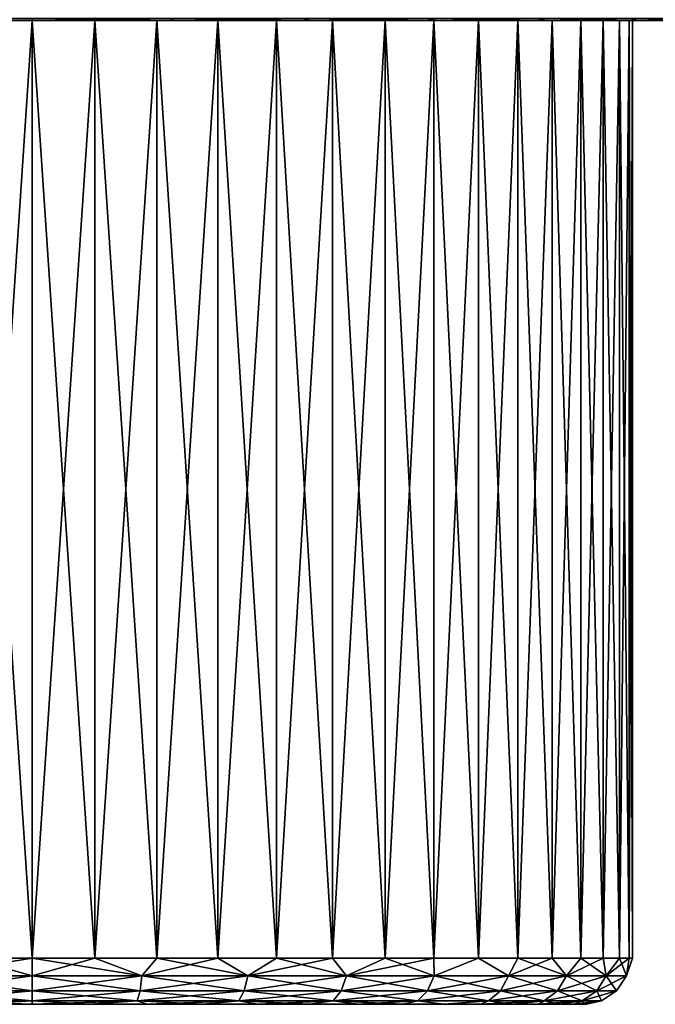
# Model space of a CAD drawing. Header units: metres. Extents: x -109 to 109, y -432 to 89.
# Tile 254 of 256: x 76 to 90, y 51 to 72. Entities that reach past the tile are written whole.
import ezdxf

# ---------------------------------------------------------------- set-up
doc = ezdxf.new("R2010")
doc.units = ezdxf.units.M
doc.layers.add('solid_506360_24502164_01', color=7, linetype='CONTINUOUS')

msp = doc.modelspace()

# ---------------------------------------------------------------- linework, layer by layer
at = {"layer": 'solid_506360_24502164_01'}
for points in [[(76.5, 71.942535, 35.766193), (76.5, 71.900002, 36.252407), (73.43367, 71.900002, 36.553829)], [(73.517044, 71.942535, 36.042603), (76.5, 71.942535, 35.766193), (73.43367, 71.900002, 36.553829)], [(73.43367, 71.900002, 36.553829), (76.5, 71.900002, 36.252407), (73.797203, 71.900002, 39.284073)], [(73.517044, 71.942535, 67.957397), (73.433769, 71.900002, 67.44619), (76.5, 71.900002, 67.747589)], [(73.433769, 71.900002, 67.44619), (75.141113, 71.900002, 64.92878), (76.5, 71.900002, 65)], [(76.5, 71.900002, 67.747589), (73.433769, 71.900002, 67.44619), (76.5, 71.900002, 65)], [(76.5, 71.942535, 68.23381), (73.517044, 71.942535, 67.957397), (76.5, 71.900002, 67.747589)], [(76.5, 71.900002, 36.252407), (75.141113, 71.900002, 39.071224), (73.797203, 71.900002, 39.284073)], [(75.141113, 71.900002, 39.071224), (76.5, 71.900002, 39), (75.141129, 51.599998, 39.071217)], [(76.5, 71.900002, 36.252407), (76.5, 71.900002, 39), (75.141113, 71.900002, 39.071224)], [(75.141113, 71.900002, 64.92878), (76.5, 51.599998, 65), (76.5, 71.900002, 65)], [(75.141113, 71.900002, 64.92878), (75.141129, 51.599998, 64.928787), (76.5, 51.599998, 65)], [(75.141129, 51.599998, 39.071217), (76.5, 71.900002, 39), (76.5, 51.599998, 39)], [(79.482956, 71.942535, 36.042603), (79.566231, 71.900002, 36.55381), (76.5, 71.900002, 36.252407)], [(79.482956, 71.942535, 36.042603), (76.5, 71.900002, 36.252407), (76.5, 71.942535, 35.766193)], [(76.5, 71.942535, 68.23381), (76.5, 71.900002, 67.747589), (79.56633, 71.900002, 67.446175)], [(79.482956, 71.942535, 67.957397), (76.5, 71.942535, 68.23381), (79.56633, 71.900002, 67.446175)], [(77.858887, 71.900002, 39.071224), (76.5, 51.599998, 39), (76.5, 71.900002, 39)], [(79.566231, 71.900002, 36.55381), (77.858887, 71.900002, 39.071224), (76.5, 71.900002, 39)], [(79.566231, 71.900002, 36.55381), (76.5, 71.900002, 39), (76.5, 71.900002, 36.252407)], [(77.858887, 71.900002, 39.071224), (77.858871, 51.599998, 39.071217), (76.5, 51.599998, 39)], [(76.5, 71.900002, 65), (76.5, 51.599998, 65), (77.858871, 51.599998, 64.928787)], [(77.858887, 71.900002, 64.92878), (76.5, 71.900002, 65), (77.858871, 51.599998, 64.928787)], [(76.5, 71.900002, 67.747589), (76.5, 71.900002, 65), (77.858887, 71.900002, 64.92878)], [(76.5, 71.900002, 67.747589), (77.858887, 71.900002, 64.92878), (79.202797, 71.900002, 64.715927)], [(79.56633, 71.900002, 67.446175), (76.5, 71.900002, 67.747589), (79.202797, 71.900002, 64.715927)], [(79.202797, 71.900002, 39.284073), (79.202858, 51.599998, 39.284084), (77.858871, 51.599998, 39.071217)], [(77.858887, 71.900002, 39.071224), (79.202797, 71.900002, 39.284073), (77.858871, 51.599998, 39.071217)], [(77.858887, 71.900002, 64.92878), (77.858871, 51.599998, 64.928787), (79.202858, 51.599998, 64.715919)], [(79.202797, 71.900002, 64.715927), (77.858887, 71.900002, 64.92878), (79.202858, 51.599998, 64.715919)], [(79.566231, 71.900002, 36.55381), (79.202797, 71.900002, 39.284073), (77.858887, 71.900002, 39.071224)], [(79.202797, 71.900002, 39.284073), (80.517273, 71.900002, 39.636288), (79.202858, 51.599998, 39.284084)], [(79.202797, 71.900002, 64.715927), (79.202858, 51.599998, 64.715919), (80.517227, 51.599998, 64.363731)], [(80.517273, 71.900002, 64.363716), (79.202797, 71.900002, 64.715927), (80.517227, 51.599998, 64.363731)], [(79.56633, 71.900002, 67.446175), (79.202797, 71.900002, 64.715927), (80.517273, 71.900002, 64.363716)], [(79.566231, 71.900002, 36.55381), (80.517273, 71.900002, 39.636288), (79.202797, 71.900002, 39.284073)], [(80.517273, 71.900002, 39.636288), (80.517227, 51.599998, 39.636269), (79.202858, 51.599998, 39.284084)], [(82.364326, 71.942535, 67.137573), (79.482956, 71.942535, 67.957397), (79.56633, 71.900002, 67.446175)], [(79.482956, 71.942535, 36.042603), (82.364326, 71.942535, 36.862427), (79.566231, 71.900002, 36.55381)], [(82.364326, 71.942535, 36.862427), (82.522263, 71.900002, 37.449432), (79.566231, 71.900002, 36.55381)], [(79.566231, 71.900002, 36.55381), (82.522263, 71.900002, 37.449432), (80.517273, 71.900002, 39.636288)], [(82.364326, 71.942535, 67.137573), (79.56633, 71.900002, 67.446175), (82.522346, 71.900002, 66.550537)], [(79.56633, 71.900002, 67.446175), (80.517273, 71.900002, 64.363716), (81.787521, 71.900002, 63.87611)], [(82.522346, 71.900002, 66.550537), (79.56633, 71.900002, 67.446175), (81.787521, 71.900002, 63.87611)], [(81.787521, 71.900002, 40.12389), (81.78759, 51.599998, 40.123913), (80.517227, 51.599998, 39.636269)], [(80.517273, 71.900002, 39.636288), (81.787521, 71.900002, 40.12389), (80.517227, 51.599998, 39.636269)], [(80.517273, 71.900002, 64.363716), (80.517227, 51.599998, 64.363731), (81.78759, 51.599998, 63.876087)], [(81.787521, 71.900002, 63.87611), (80.517273, 71.900002, 64.363716), (81.78759, 51.599998, 63.876087)], [(82.522263, 71.900002, 37.449432), (81.787521, 71.900002, 40.12389), (80.517273, 71.900002, 39.636288)], [(81.787521, 71.900002, 40.12389), (83.000053, 71.900002, 40.741703), (81.78759, 51.599998, 40.123913)], [(81.787521, 71.900002, 63.87611), (81.78759, 51.599998, 63.876087), (83.000015, 51.599998, 63.25832)], [(83.000053, 71.900002, 63.258297), (81.787521, 71.900002, 63.87611), (83.000015, 51.599998, 63.25832)], [(82.522346, 71.900002, 66.550537), (81.787521, 71.900002, 63.87611), (83.000053, 71.900002, 63.258297)], [(82.522263, 71.900002, 37.449432), (83.000053, 71.900002, 40.741703), (81.787521, 71.900002, 40.12389)], [(83.000053, 71.900002, 40.741703), (83.000015, 51.599998, 40.74168), (81.78759, 51.599998, 40.123913)], [(85.045998, 71.942535, 65.802261), (82.364326, 71.942535, 67.137573), (82.522346, 71.900002, 66.550537)], [(82.364326, 71.942535, 36.862427), (85.045998, 71.942535, 38.197739), (82.522263, 71.900002, 37.449432)], [(85.045998, 71.942535, 38.197739), (85.245636, 71.900002, 38.904179), (82.522263, 71.900002, 37.449432)], [(82.522263, 71.900002, 37.449432), (85.245636, 71.900002, 38.904179), (83.000053, 71.900002, 40.741703)], [(85.045998, 71.942535, 65.802261), (82.522346, 71.900002, 66.550537), (85.24572, 71.900002, 65.095764)], [(82.522346, 71.900002, 66.550537), (83.000053, 71.900002, 63.258297), (84.141182, 71.900002, 62.517235)], [(82.522346, 71.900002, 66.550537), (84.141182, 71.900002, 62.517235), (85.198715, 71.900002, 61.66087)], [(85.24572, 71.900002, 65.095764), (82.522346, 71.900002, 66.550537), (85.198715, 71.900002, 61.66087)], [(84.141182, 71.900002, 41.482765), (84.141228, 51.599998, 41.482792), (83.000015, 51.599998, 40.74168)], [(83.000053, 71.900002, 40.741703), (84.141182, 71.900002, 41.482765), (83.000015, 51.599998, 40.74168)], [(83.000053, 71.900002, 63.258297), (83.000015, 51.599998, 63.25832), (84.141228, 51.599998, 62.517208)], [(84.141182, 71.900002, 62.517235), (83.000053, 71.900002, 63.258297), (84.141228, 51.599998, 62.517208)], [(85.245636, 71.900002, 38.904179), (84.141182, 71.900002, 41.482765), (83.000053, 71.900002, 40.741703)], [(84.141182, 71.900002, 41.482765), (85.198715, 71.900002, 42.33913), (84.141228, 51.599998, 41.482792)], [(84.141182, 71.900002, 62.517235), (84.141228, 51.599998, 62.517208), (85.198708, 51.599998, 61.66087)], [(85.198715, 71.900002, 61.66087), (84.141182, 71.900002, 62.517235), (85.198708, 51.599998, 61.66087)], [(85.245636, 71.900002, 38.904179), (85.198715, 71.900002, 42.33913), (84.141182, 71.900002, 41.482765)], [(85.198715, 71.900002, 42.33913), (85.198708, 51.599998, 42.33913), (84.141228, 51.599998, 41.482792)], [(87.436646, 71.942535, 63.996929), (85.045998, 71.942535, 65.802261), (85.24572, 71.900002, 65.095764)], [(85.045998, 71.942535, 38.197739), (87.436646, 71.942535, 40.003071), (85.245636, 71.900002, 38.904179)], [(86.160889, 71.900002, 43.301315), (86.160889, 51.599998, 43.301311), (85.198708, 51.599998, 42.33913)], [(85.198715, 71.900002, 42.33913), (86.160889, 71.900002, 43.301315), (85.198708, 51.599998, 42.33913)], [(85.198715, 71.900002, 61.66087), (85.198708, 51.599998, 61.66087), (86.160889, 51.599998, 60.698689)], [(86.160889, 71.900002, 60.698685), (85.198715, 71.900002, 61.66087), (86.160889, 51.599998, 60.698689)], [(85.24572, 71.900002, 65.095764), (85.198715, 71.900002, 61.66087), (86.160889, 71.900002, 60.698685)], [(85.245636, 71.900002, 38.904179), (86.160889, 71.900002, 43.301315), (85.198715, 71.900002, 42.33913)], [(87.436646, 71.942535, 40.003071), (87.632973, 71.900002, 40.862518), (85.245636, 71.900002, 38.904179)], [(85.245636, 71.900002, 38.904179), (87.632973, 71.900002, 40.862518), (86.160889, 71.900002, 43.301315)], [(87.436646, 71.942535, 63.996929), (85.24572, 71.900002, 65.095764), (87.633041, 71.900002, 63.137409)], [(85.24572, 71.900002, 65.095764), (86.160889, 71.900002, 60.698685), (87.017197, 71.900002, 59.641247)], [(87.633041, 71.900002, 63.137409), (85.24572, 71.900002, 65.095764), (87.017197, 71.900002, 59.641247)], [(87.017197, 71.900002, 44.358753), (87.017227, 51.599998, 44.358799), (86.160889, 51.599998, 43.301311)], [(86.160889, 71.900002, 43.301315), (87.017197, 71.900002, 44.358753), (86.160889, 51.599998, 43.301311)], [(86.160889, 71.900002, 60.698685), (86.160889, 51.599998, 60.698689), (87.017227, 51.599998, 59.641201)], [(87.017197, 71.900002, 59.641247), (86.160889, 71.900002, 60.698685), (87.017227, 51.599998, 59.641201)], [(87.632973, 71.900002, 40.862518), (87.017197, 71.900002, 44.358753), (86.160889, 71.900002, 43.301315)], [(87.017197, 71.900002, 44.358753), (87.758347, 71.900002, 45.500046), (87.017227, 51.599998, 44.358799)], [(87.017197, 71.900002, 59.641247), (87.017227, 51.599998, 59.641201), (87.758331, 51.599998, 58.499992)], [(87.758347, 71.900002, 58.499954), (87.017197, 71.900002, 59.641247), (87.758331, 51.599998, 58.499992)], [(87.633041, 71.900002, 63.137409), (87.017197, 71.900002, 59.641247), (87.758347, 71.900002, 58.499954)], [(87.632973, 71.900002, 40.862518), (87.758347, 71.900002, 45.500046), (87.017197, 71.900002, 44.358753)], [(87.758347, 71.900002, 45.500046), (87.758331, 51.599998, 45.500008), (87.017227, 51.599998, 44.358799)], [(89.454857, 71.942535, 61.783054), (87.436646, 71.942535, 63.996929), (87.633041, 71.900002, 63.137409)], [(87.436646, 71.942535, 40.003071), (89.454857, 71.942535, 42.216946), (87.632973, 71.900002, 40.862518)], [(89.454857, 71.942535, 42.216946), (89.592323, 71.900002, 43.249138), (87.632973, 71.900002, 40.862518)], [(87.632973, 71.900002, 40.862518), (89.592323, 71.900002, 43.249138), (87.758347, 71.900002, 45.500046)], [(89.454857, 71.942535, 61.783054), (87.633041, 71.900002, 63.137409), (89.592377, 71.900002, 60.750782)], [(87.633041, 71.900002, 63.137409), (87.758347, 71.900002, 58.499954), (88.37606, 71.900002, 57.287632)], [(87.633041, 71.900002, 63.137409), (88.37606, 71.900002, 57.287632), (88.863754, 71.900002, 56.017162)], [(87.633041, 71.900002, 63.137409), (88.863754, 71.900002, 56.017162), (89.215904, 71.900002, 54.702888)], [(89.592377, 71.900002, 60.750782), (87.633041, 71.900002, 63.137409), (89.215904, 71.900002, 54.702888)], [(88.37606, 71.900002, 46.712368), (88.376091, 51.599998, 46.712429), (87.758331, 51.599998, 45.500008)], [(87.758347, 71.900002, 45.500046), (88.37606, 71.900002, 46.712368), (87.758331, 51.599998, 45.500008)], [(87.758347, 71.900002, 58.499954), (87.758331, 51.599998, 58.499992), (88.376091, 51.599998, 57.287571)], [(88.37606, 71.900002, 57.287632), (87.758347, 71.900002, 58.499954), (88.376091, 51.599998, 57.287571)], [(89.592323, 71.900002, 43.249138), (88.37606, 71.900002, 46.712368), (87.758347, 71.900002, 45.500046)], [(88.37606, 71.900002, 46.712368), (88.863754, 71.900002, 47.982838), (88.376091, 51.599998, 46.712429)], [(88.37606, 71.900002, 57.287632), (88.376091, 51.599998, 57.287571), (88.863739, 51.599998, 56.017216)], [(88.863754, 71.900002, 56.017162), (88.37606, 71.900002, 57.287632), (88.863739, 51.599998, 56.017216)], [(89.592323, 71.900002, 43.249138), (88.863754, 71.900002, 47.982838), (88.37606, 71.900002, 46.712368)], [(88.863754, 71.900002, 47.982838), (88.863739, 51.599998, 47.982784), (88.376091, 51.599998, 46.712429)], [(89.215904, 71.900002, 49.297112), (89.215919, 51.599998, 49.297153), (88.863739, 51.599998, 47.982784)], [(88.863754, 71.900002, 47.982838), (89.215904, 71.900002, 49.297112), (88.863739, 51.599998, 47.982784)], [(88.863754, 71.900002, 56.017162), (88.863739, 51.599998, 56.017216), (89.215919, 51.599998, 54.702847)], [(89.215904, 71.900002, 54.702888), (88.863754, 71.900002, 56.017162), (89.215919, 51.599998, 54.702847)], [(89.592323, 71.900002, 43.249138), (89.215904, 71.900002, 49.297112), (88.863754, 71.900002, 47.982838)], [(89.215904, 71.900002, 49.297112), (89.428787, 71.900002, 50.641163), (89.215919, 51.599998, 49.297153)], [(89.215904, 71.900002, 54.702888), (89.215919, 51.599998, 54.702847), (89.428787, 51.599998, 53.358868)], [(89.428787, 71.900002, 53.358837), (89.215904, 71.900002, 54.702888), (89.428787, 51.599998, 53.358868)], [(89.592377, 71.900002, 60.750782), (89.215904, 71.900002, 54.702888), (89.428787, 71.900002, 53.358837)], [(89.592323, 71.900002, 43.249138), (89.428787, 71.900002, 50.641163), (89.215904, 71.900002, 49.297112)], [(89.428787, 71.900002, 50.641163), (89.428787, 51.599998, 50.641132), (89.215919, 51.599998, 49.297153)], [(89.499992, 71.900002, 52), (89.5, 51.599998, 52), (89.428787, 51.599998, 50.641132)], [(89.428787, 71.900002, 50.641163), (89.499992, 71.900002, 52), (89.428787, 51.599998, 50.641132)], [(89.428787, 71.900002, 53.358837), (89.428787, 51.599998, 53.358868), (89.5, 51.599998, 52)], [(89.499992, 71.900002, 52), (89.428787, 71.900002, 53.358837), (89.5, 51.599998, 52)], [(89.592377, 71.900002, 60.750782), (89.428787, 71.900002, 53.358837), (89.499992, 71.900002, 52)], [(89.592323, 71.900002, 43.249138), (89.499992, 71.900002, 52), (89.428787, 71.900002, 50.641163)], [(91.031906, 71.942535, 59.236031), (89.454857, 71.942535, 61.783054), (89.592377, 71.900002, 60.750782)], [(89.454857, 71.942535, 42.216946), (91.031906, 71.942535, 44.763969), (89.592323, 71.900002, 43.249138)], [(89.592323, 71.900002, 43.249138), (89.592377, 71.900002, 60.750782), (89.499992, 71.900002, 52)], [(91.031906, 71.942535, 44.763969), (91.048256, 71.900002, 45.972168), (89.592323, 71.900002, 43.249138)], [(89.592323, 71.900002, 43.249138), (91.048256, 71.900002, 45.972168), (89.592377, 71.900002, 60.750782)], [(91.031906, 71.942535, 59.236031), (89.592377, 71.900002, 60.750782), (91.048294, 71.900002, 58.02774)], [(91.048256, 71.900002, 45.972168), (91.048294, 71.900002, 58.02774), (89.592377, 71.900002, 60.750782)], [(74.125244, 51.217316, 39.296173), (75.141129, 51.599998, 39.071217), (76.5, 51.599998, 39)], [(76.5, 51.217316, 39.076122), (74.125244, 51.217316, 39.296173), (76.5, 51.599998, 39)], [(74.125244, 51.217316, 64.703827), (76.5, 51.217316, 64.923882), (75.141129, 51.599998, 64.928787)], [(76.5, 51.217316, 64.923882), (76.5, 51.599998, 65), (75.141129, 51.599998, 64.928787)], [(76.5, 51.217316, 39.076122), (76.5, 51.599998, 39), (77.858871, 51.599998, 39.071217)], [(78.874756, 51.217316, 39.296173), (76.5, 51.217316, 39.076122), (77.858871, 51.599998, 39.071217)], [(78.874756, 51.217316, 64.703827), (77.858871, 51.599998, 64.928787), (76.5, 51.599998, 65)], [(78.874756, 51.217316, 64.703827), (76.5, 51.599998, 65), (76.5, 51.217316, 64.923882)], [(78.874756, 51.217316, 39.296173), (77.858871, 51.599998, 39.071217), (79.202858, 51.599998, 39.284084)], [(78.874756, 51.217316, 64.703827), (79.202858, 51.599998, 64.715919), (77.858871, 51.599998, 64.928787)], [(78.874756, 51.217316, 39.296173), (79.202858, 51.599998, 39.284084), (80.517227, 51.599998, 39.636269)], [(81.16864, 51.217316, 39.948841), (78.874756, 51.217316, 39.296173), (80.517227, 51.599998, 39.636269)], [(78.874756, 51.217316, 64.703827), (81.16864, 51.217316, 64.051155), (79.202858, 51.599998, 64.715919)], [(81.16864, 51.217316, 64.051155), (80.517227, 51.599998, 64.363731), (79.202858, 51.599998, 64.715919)], [(81.16864, 51.217316, 39.948841), (80.517227, 51.599998, 39.636269), (81.78759, 51.599998, 40.123913)], [(81.16864, 51.217316, 64.051155), (81.78759, 51.599998, 63.876087), (80.517227, 51.599998, 64.363731)], [(81.16864, 51.217316, 39.948841), (81.78759, 51.599998, 40.123913), (83.000015, 51.599998, 40.74168)], [(83.303543, 51.217316, 41.011898), (81.16864, 51.217316, 39.948841), (83.000015, 51.599998, 40.74168)], [(81.16864, 51.217316, 64.051155), (83.303543, 51.217316, 62.988102), (81.78759, 51.599998, 63.876087)], [(83.303543, 51.217316, 62.988102), (83.000015, 51.599998, 63.25832), (81.78759, 51.599998, 63.876087)], [(83.303543, 51.217316, 41.011898), (83.000015, 51.599998, 40.74168), (84.141228, 51.599998, 41.482792)], [(83.303543, 51.217316, 62.988102), (84.141228, 51.599998, 62.517208), (83.000015, 51.599998, 63.25832)], [(83.303543, 51.217316, 41.011898), (84.141228, 51.599998, 41.482792), (85.198708, 51.599998, 42.33913)], [(85.206764, 51.217316, 42.449139), (83.303543, 51.217316, 41.011898), (85.198708, 51.599998, 42.33913)], [(83.303543, 51.217316, 62.988102), (85.206764, 51.217316, 61.550861), (84.141228, 51.599998, 62.517208)], [(85.206764, 51.217316, 61.550861), (85.198708, 51.599998, 61.66087), (84.141228, 51.599998, 62.517208)], [(85.206764, 51.217316, 42.449139), (85.198708, 51.599998, 42.33913), (86.160889, 51.599998, 43.301311)], [(85.206764, 51.217316, 61.550861), (86.160889, 51.599998, 60.698689), (85.198708, 51.599998, 61.66087)], [(86.813477, 51.217316, 44.211624), (85.206764, 51.217316, 42.449139), (86.160889, 51.599998, 43.301311)], [(85.206764, 51.217316, 61.550861), (86.813477, 51.217316, 59.788376), (86.160889, 51.599998, 60.698689)], [(86.813477, 51.217316, 44.211624), (86.160889, 51.599998, 43.301311), (87.017227, 51.599998, 44.358799)], [(86.813477, 51.217316, 59.788376), (87.017227, 51.599998, 59.641201), (86.160889, 51.599998, 60.698689)], [(86.813477, 51.217316, 44.211624), (87.017227, 51.599998, 44.358799), (87.758331, 51.599998, 45.500008)], [(88.068985, 51.217316, 46.23933), (86.813477, 51.217316, 44.211624), (87.758331, 51.599998, 45.500008)], [(86.813477, 51.217316, 59.788376), (88.068985, 51.217316, 57.76067), (87.017227, 51.599998, 59.641201)], [(88.068985, 51.217316, 57.76067), (87.758331, 51.599998, 58.499992), (87.017227, 51.599998, 59.641201)], [(88.068985, 51.217316, 46.23933), (87.758331, 51.599998, 45.500008), (88.376091, 51.599998, 46.712429)], [(88.068985, 51.217316, 57.76067), (88.376091, 51.599998, 57.287571), (87.758331, 51.599998, 58.499992)], [(88.068985, 51.217316, 46.23933), (88.376091, 51.599998, 46.712429), (88.863739, 51.599998, 47.982784)], [(88.930519, 51.217316, 48.463211), (88.068985, 51.217316, 46.23933), (88.863739, 51.599998, 47.982784)], [(88.068985, 51.217316, 57.76067), (88.930519, 51.217316, 55.536789), (88.376091, 51.599998, 57.287571)], [(88.930519, 51.217316, 55.536789), (88.863739, 51.599998, 56.017216), (88.376091, 51.599998, 57.287571)], [(88.930519, 51.217316, 48.463211), (88.863739, 51.599998, 47.982784), (89.215919, 51.599998, 49.297153)], [(88.930519, 51.217316, 55.536789), (89.215919, 51.599998, 54.702847), (88.863739, 51.599998, 56.017216)], [(88.930519, 51.217316, 48.463211), (89.215919, 51.599998, 49.297153), (89.428787, 51.599998, 50.641132)], [(89.368752, 51.217316, 50.807533), (88.930519, 51.217316, 48.463211), (89.428787, 51.599998, 50.641132)], [(88.930519, 51.217316, 55.536789), (89.368752, 51.217316, 53.192467), (89.215919, 51.599998, 54.702847)], [(89.368752, 51.217316, 53.192467), (89.428787, 51.599998, 53.358868), (89.215919, 51.599998, 54.702847)], [(89.368752, 51.217316, 50.807533), (89.428787, 51.599998, 50.641132), (89.5, 51.599998, 52)], [(89.368752, 51.217316, 53.192467), (89.5, 51.599998, 52), (89.428787, 51.599998, 53.358868)], [(89.368752, 51.217316, 53.192467), (89.368752, 51.217316, 50.807533), (89.5, 51.599998, 52)], [(76.5, 50.892616, 64.706825), (76.5, 51.217316, 64.923882), (74.125244, 51.217316, 64.703827)], [(74.165123, 50.892616, 64.490471), (76.5, 50.892616, 64.706825), (74.125244, 51.217316, 64.703827)], [(74.165123, 50.892616, 39.509529), (74.125244, 51.217316, 39.296173), (76.5, 51.217316, 39.076122)], [(76.5, 50.892616, 39.293171), (74.165123, 50.892616, 39.509529), (76.5, 51.217316, 39.076122)], [(78.834877, 50.892616, 64.490471), (76.5, 51.217316, 64.923882), (76.5, 50.892616, 64.706825)], [(78.834877, 50.892616, 64.490471), (78.874756, 51.217316, 64.703827), (76.5, 51.217316, 64.923882)], [(78.874756, 51.217316, 39.296173), (76.5, 50.892616, 39.293171), (76.5, 51.217316, 39.076122)], [(78.834877, 50.892616, 39.509529), (76.5, 50.892616, 39.293171), (78.874756, 51.217316, 39.296173)], [(78.834877, 50.892616, 39.509529), (78.874756, 51.217316, 39.296173), (81.16864, 51.217316, 39.948841)], [(81.090233, 50.892616, 40.151234), (78.834877, 50.892616, 39.509529), (81.16864, 51.217316, 39.948841)], [(78.834877, 50.892616, 64.490471), (81.090233, 50.892616, 63.848766), (78.874756, 51.217316, 64.703827)], [(81.090233, 50.892616, 63.848766), (81.16864, 51.217316, 64.051155), (78.874756, 51.217316, 64.703827)], [(81.090233, 50.892616, 40.151234), (81.16864, 51.217316, 39.948841), (83.303543, 51.217316, 41.011898)], [(83.189285, 50.892616, 41.196438), (81.090233, 50.892616, 40.151234), (83.303543, 51.217316, 41.011898)], [(81.090233, 50.892616, 63.848766), (83.189285, 50.892616, 62.803562), (81.16864, 51.217316, 64.051155)], [(83.189285, 50.892616, 62.803562), (83.303543, 51.217316, 62.988102), (81.16864, 51.217316, 64.051155)], [(83.189285, 50.892616, 41.196438), (83.303543, 51.217316, 41.011898), (85.206764, 51.217316, 42.449139)], [(85.060532, 50.892616, 42.609539), (83.189285, 50.892616, 41.196438), (85.206764, 51.217316, 42.449139)], [(83.189285, 50.892616, 62.803562), (85.060532, 50.892616, 61.390461), (83.303543, 51.217316, 62.988102)], [(85.060532, 50.892616, 61.390461), (85.206764, 51.217316, 61.550861), (83.303543, 51.217316, 62.988102)], [(85.060532, 50.892616, 42.609539), (85.206764, 51.217316, 42.449139), (86.813477, 51.217316, 44.211624)], [(86.640266, 50.892616, 44.342426), (85.060532, 50.892616, 42.609539), (86.813477, 51.217316, 44.211624)], [(85.060532, 50.892616, 61.390461), (86.640266, 50.892616, 59.657574), (85.206764, 51.217316, 61.550861)], [(86.640266, 50.892616, 59.657574), (86.813477, 51.217316, 59.788376), (85.206764, 51.217316, 61.550861)], [(86.640266, 50.892616, 44.342426), (86.813477, 51.217316, 44.211624), (88.068985, 51.217316, 46.23933)], [(87.874687, 50.892616, 46.336079), (86.640266, 50.892616, 44.342426), (88.068985, 51.217316, 46.23933)], [(86.640266, 50.892616, 59.657574), (87.874687, 50.892616, 57.663921), (86.813477, 51.217316, 59.788376)], [(87.874687, 50.892616, 57.663921), (88.068985, 51.217316, 57.76067), (86.813477, 51.217316, 59.788376)], [(87.874687, 50.892616, 46.336079), (88.068985, 51.217316, 46.23933), (88.930519, 51.217316, 48.463211)], [(88.721756, 50.892616, 48.52261), (87.874687, 50.892616, 46.336079), (88.930519, 51.217316, 48.463211)], [(87.874687, 50.892616, 57.663921), (88.721756, 50.892616, 55.47739), (88.068985, 51.217316, 57.76067)], [(88.721756, 50.892616, 55.47739), (88.930519, 51.217316, 55.536789), (88.068985, 51.217316, 57.76067)], [(88.721756, 50.892616, 48.52261), (88.930519, 51.217316, 48.463211), (89.368752, 51.217316, 50.807533)], [(89.152626, 50.892616, 50.82756), (88.721756, 50.892616, 48.52261), (89.368752, 51.217316, 50.807533)], [(88.721756, 50.892616, 55.47739), (89.152626, 50.892616, 53.17244), (88.930519, 51.217316, 55.536789)], [(89.152626, 50.892616, 53.17244), (89.368752, 51.217316, 53.192467), (88.930519, 51.217316, 55.536789)], [(89.152626, 50.892616, 50.82756), (89.368752, 51.217316, 50.807533), (89.368752, 51.217316, 53.192467)], [(89.152626, 50.892616, 53.17244), (89.152626, 50.892616, 50.82756), (89.368752, 51.217316, 53.192467)], [(76.5, 50.675819, 64.381958), (76.5, 50.892616, 64.706825), (74.165123, 50.892616, 64.490471)], [(74.224823, 50.675819, 64.171135), (76.5, 50.675819, 64.381958), (74.165123, 50.892616, 64.490471)], [(74.224823, 50.675819, 39.828869), (74.165123, 50.892616, 39.509529), (76.5, 50.892616, 39.293171)], [(76.5, 50.675819, 39.618042), (74.224823, 50.675819, 39.828869), (76.5, 50.892616, 39.293171)], [(78.775177, 50.675819, 64.171135), (76.5, 50.892616, 64.706825), (76.5, 50.675819, 64.381958)], [(78.775177, 50.675819, 64.171135), (78.834877, 50.892616, 64.490471), (76.5, 50.892616, 64.706825)], [(78.834877, 50.892616, 39.509529), (76.5, 50.675819, 39.618042), (76.5, 50.892616, 39.293171)], [(78.775177, 50.675819, 39.828869), (76.5, 50.675819, 39.618042), (78.834877, 50.892616, 39.509529)], [(78.775177, 50.675819, 39.828869), (78.834877, 50.892616, 39.509529), (81.090233, 50.892616, 40.151234)], [(80.972878, 50.675819, 40.454166), (78.775177, 50.675819, 39.828869), (81.090233, 50.892616, 40.151234)], [(78.775177, 50.675819, 64.171135), (80.972878, 50.675819, 63.545834), (78.834877, 50.892616, 64.490471)], [(80.972878, 50.675819, 63.545834), (81.090233, 50.892616, 63.848766), (78.834877, 50.892616, 64.490471)], [(80.972878, 50.675819, 40.454166), (81.090233, 50.892616, 40.151234), (83.189285, 50.892616, 41.196438)], [(83.018257, 50.675819, 41.472649), (80.972878, 50.675819, 40.454166), (83.189285, 50.892616, 41.196438)], [(80.972878, 50.675819, 63.545834), (83.018257, 50.675819, 62.527351), (81.090233, 50.892616, 63.848766)], [(83.018257, 50.675819, 62.527351), (83.189285, 50.892616, 62.803562), (81.090233, 50.892616, 63.848766)], [(83.018257, 50.675819, 41.472649), (83.189285, 50.892616, 41.196438), (85.060532, 50.892616, 42.609539)], [(84.841667, 50.675819, 42.849625), (83.018257, 50.675819, 41.472649), (85.060532, 50.892616, 42.609539)], [(83.018257, 50.675819, 62.527351), (84.841667, 50.675819, 61.150375), (83.189285, 50.892616, 62.803562)], [(84.841667, 50.675819, 61.150375), (85.060532, 50.892616, 61.390461), (83.189285, 50.892616, 62.803562)], [(84.841667, 50.675819, 42.849625), (85.060532, 50.892616, 42.609539), (86.640266, 50.892616, 44.342426)], [(86.381012, 50.675819, 44.538204), (84.841667, 50.675819, 42.849625), (86.640266, 50.892616, 44.342426)], [(84.841667, 50.675819, 61.150375), (86.381012, 50.675819, 59.461796), (85.060532, 50.892616, 61.390461)], [(86.381012, 50.675819, 59.461796), (86.640266, 50.892616, 59.657574), (85.060532, 50.892616, 61.390461)], [(86.381012, 50.675819, 44.538204), (86.640266, 50.892616, 44.342426), (87.874687, 50.892616, 46.336079)], [(87.583878, 50.675819, 46.480888), (86.381012, 50.675819, 44.538204), (87.874687, 50.892616, 46.336079)], [(86.381012, 50.675819, 59.461796), (87.583878, 50.675819, 57.519112), (86.640266, 50.892616, 59.657574)], [(87.583878, 50.675819, 57.519112), (87.874687, 50.892616, 57.663921), (86.640266, 50.892616, 59.657574)], [(87.583878, 50.675819, 46.480888), (87.874687, 50.892616, 46.336079), (88.721756, 50.892616, 48.52261)], [(88.409286, 50.675819, 48.611515), (87.583878, 50.675819, 46.480888), (88.721756, 50.892616, 48.52261)], [(87.583878, 50.675819, 57.519112), (88.409286, 50.675819, 55.388485), (87.874687, 50.892616, 57.663921)], [(88.409286, 50.675819, 55.388485), (88.721756, 50.892616, 55.47739), (87.874687, 50.892616, 57.663921)], [(88.409286, 50.675819, 48.611515), (88.721756, 50.892616, 48.52261), (89.152626, 50.892616, 50.82756)], [(88.82914, 50.675819, 50.857536), (88.409286, 50.675819, 48.611515), (89.152626, 50.892616, 50.82756)], [(88.409286, 50.675819, 55.388485), (88.82914, 50.675819, 53.142464), (88.721756, 50.892616, 55.47739)], [(88.82914, 50.675819, 53.142464), (89.152626, 50.892616, 53.17244), (88.721756, 50.892616, 55.47739)], [(88.82914, 50.675819, 50.857536), (89.152626, 50.892616, 50.82756), (89.152626, 50.892616, 53.17244)], [(88.82914, 50.675819, 53.142464), (88.82914, 50.675819, 50.857536), (89.152626, 50.892616, 53.17244)], [(74.224823, 50.675819, 64.171135), (75.251389, 50.599998, 63.934853), (76.5, 50.599998, 64)], [(74.224823, 50.675819, 64.171135), (76.5, 50.599998, 64), (76.5, 50.675819, 64.381958)], [(76.5, 50.675819, 39.618042), (75.251381, 50.599998, 40.065147), (74.224823, 50.675819, 39.828869)], [(76.5, 50.675819, 39.618042), (76.5, 50.599998, 40), (75.251381, 50.599998, 40.065147)], [(75.251389, 50.599998, 63.934853), (75.251381, 50.599998, 40.065147), (76.5, 50.599998, 40)], [(75.251389, 50.599998, 63.934853), (76.5, 50.599998, 40), (76.5, 50.599998, 64)], [(76.5, 50.675819, 64.381958), (76.5, 50.599998, 64), (77.748619, 50.599998, 63.934853)], [(78.775177, 50.675819, 64.171135), (76.5, 50.675819, 64.381958), (77.748619, 50.599998, 63.934853)], [(78.775177, 50.675819, 39.828869), (77.748611, 50.599998, 40.065147), (76.5, 50.599998, 40)], [(78.775177, 50.675819, 39.828869), (76.5, 50.599998, 40), (76.5, 50.675819, 39.618042)], [(77.748611, 50.599998, 40.065147), (77.748619, 50.599998, 63.934853), (76.5, 50.599998, 64)], [(76.5, 50.599998, 40), (77.748611, 50.599998, 40.065147), (76.5, 50.599998, 64)], [(78.775177, 50.675819, 39.828869), (78.989166, 50.599998, 40.261005), (77.748611, 50.599998, 40.065147)], [(77.748611, 50.599998, 40.065147), (78.989166, 50.599998, 40.261005), (77.748619, 50.599998, 63.934853)], [(78.775177, 50.675819, 64.171135), (77.748619, 50.599998, 63.934853), (78.989182, 50.599998, 63.738991)], [(78.989166, 50.599998, 40.261005), (78.989182, 50.599998, 63.738991), (77.748619, 50.599998, 63.934853)], [(78.775177, 50.675819, 64.171135), (78.989182, 50.599998, 63.738991), (80.203857, 50.599998, 63.414082)], [(78.775177, 50.675819, 64.171135), (80.203857, 50.599998, 63.414082), (80.972878, 50.675819, 63.545834)], [(80.972878, 50.675819, 40.454166), (78.989166, 50.599998, 40.261005), (78.775177, 50.675819, 39.828869)], [(80.972878, 50.675819, 40.454166), (80.20385, 50.599998, 40.585915), (78.989166, 50.599998, 40.261005)], [(78.989166, 50.599998, 40.261005), (80.20385, 50.599998, 40.585915), (78.989182, 50.599998, 63.738991)], [(80.20385, 50.599998, 40.585915), (80.203857, 50.599998, 63.414082), (78.989182, 50.599998, 63.738991)], [(80.972878, 50.675819, 40.454166), (81.376686, 50.599998, 41.035606), (80.20385, 50.599998, 40.585915)], [(80.20385, 50.599998, 40.585915), (81.376686, 50.599998, 41.035606), (80.203857, 50.599998, 63.414082)], [(80.972878, 50.675819, 63.545834), (80.203857, 50.599998, 63.414082), (81.376694, 50.599998, 62.96439)], [(81.376686, 50.599998, 41.035606), (81.376694, 50.599998, 62.96439), (80.203857, 50.599998, 63.414082)], [(80.972878, 50.675819, 63.545834), (81.376694, 50.599998, 62.96439), (82.496338, 50.599998, 62.394413)], [(80.972878, 50.675819, 63.545834), (82.496338, 50.599998, 62.394413), (83.018257, 50.675819, 62.527351)], [(83.018257, 50.675819, 41.472649), (81.376686, 50.599998, 41.035606), (80.972878, 50.675819, 40.454166)], [(83.018257, 50.675819, 41.472649), (82.496323, 50.599998, 41.605579), (81.376686, 50.599998, 41.035606)], [(81.376686, 50.599998, 41.035606), (82.496323, 50.599998, 41.605579), (81.376694, 50.599998, 62.96439)], [(82.496323, 50.599998, 41.605579), (82.496338, 50.599998, 62.394413), (81.376694, 50.599998, 62.96439)], [(83.018257, 50.675819, 41.472649), (83.550354, 50.599998, 42.28957), (82.496323, 50.599998, 41.605579)], [(82.496323, 50.599998, 41.605579), (83.550354, 50.599998, 42.28957), (82.496338, 50.599998, 62.394413)], [(83.018257, 50.675819, 62.527351), (82.496338, 50.599998, 62.394413), (83.550369, 50.599998, 61.710419)], [(83.550354, 50.599998, 42.28957), (83.550369, 50.599998, 61.710419), (82.496338, 50.599998, 62.394413)], [(83.018257, 50.675819, 62.527351), (83.550369, 50.599998, 61.710419), (84.527138, 50.599998, 60.919922)], [(83.018257, 50.675819, 62.527351), (84.527138, 50.599998, 60.919922), (84.841667, 50.675819, 61.150375)], [(84.841667, 50.675819, 42.849625), (83.550354, 50.599998, 42.28957), (83.018257, 50.675819, 41.472649)], [(84.841667, 50.675819, 42.849625), (84.527122, 50.599998, 43.080067), (83.550354, 50.599998, 42.28957)], [(83.550354, 50.599998, 42.28957), (84.527122, 50.599998, 43.080067), (83.550369, 50.599998, 61.710419)], [(84.527122, 50.599998, 43.080067), (84.527138, 50.599998, 60.919922), (83.550369, 50.599998, 61.710419)], [(84.841667, 50.675819, 42.849625), (85.415718, 50.599998, 43.968193), (84.527122, 50.599998, 43.080067)], [(84.527122, 50.599998, 43.080067), (85.415718, 50.599998, 43.968193), (84.527138, 50.599998, 60.919922)], [(84.841667, 50.675819, 61.150375), (84.527138, 50.599998, 60.919922), (85.415726, 50.599998, 60.031796)], [(85.415718, 50.599998, 43.968193), (85.415726, 50.599998, 60.031796), (84.527138, 50.599998, 60.919922)], [(84.841667, 50.675819, 61.150375), (85.415726, 50.599998, 60.031796), (86.381012, 50.675819, 59.461796)], [(86.381012, 50.675819, 44.538204), (85.415718, 50.599998, 43.968193), (84.841667, 50.675819, 42.849625)], [(86.381012, 50.675819, 44.538204), (86.206764, 50.599998, 44.944595), (85.415718, 50.599998, 43.968193)], [(85.415718, 50.599998, 43.968193), (86.206764, 50.599998, 44.944595), (85.415726, 50.599998, 60.031796)], [(86.381012, 50.675819, 59.461796), (85.415726, 50.599998, 60.031796), (86.206772, 50.599998, 59.055393)], [(86.206764, 50.599998, 44.944595), (86.206772, 50.599998, 59.055393), (85.415726, 50.599998, 60.031796)], [(87.583878, 50.675819, 46.480888), (86.891235, 50.599998, 45.998154), (86.206764, 50.599998, 44.944595)], [(87.583878, 50.675819, 46.480888), (86.206764, 50.599998, 44.944595), (86.381012, 50.675819, 44.538204)], [(86.206764, 50.599998, 44.944595), (86.891235, 50.599998, 45.998154), (86.206772, 50.599998, 59.055393)], [(86.381012, 50.675819, 59.461796), (86.206772, 50.599998, 59.055393), (86.891235, 50.599998, 58.001835)], [(86.891235, 50.599998, 45.998154), (86.891235, 50.599998, 58.001835), (86.206772, 50.599998, 59.055393)], [(86.381012, 50.675819, 59.461796), (86.891235, 50.599998, 58.001835), (87.583878, 50.675819, 57.519112)], [(87.583878, 50.675819, 57.519112), (86.891235, 50.599998, 58.001835), (87.461891, 50.599998, 56.882309)], [(87.583878, 50.675819, 46.480888), (87.461884, 50.599998, 47.11768), (86.891235, 50.599998, 45.998154)], [(87.461884, 50.599998, 47.11768), (87.461891, 50.599998, 56.882309), (86.891235, 50.599998, 58.001835)], [(86.891235, 50.599998, 45.998154), (87.461884, 50.599998, 47.11768), (86.891235, 50.599998, 58.001835)], [(88.409286, 50.675819, 48.611515), (87.912277, 50.599998, 48.290569), (87.461884, 50.599998, 47.11768)], [(88.409286, 50.675819, 48.611515), (87.461884, 50.599998, 47.11768), (87.583878, 50.675819, 46.480888)], [(87.461884, 50.599998, 47.11768), (87.912277, 50.599998, 48.290569), (87.461891, 50.599998, 56.882309)], [(87.583878, 50.675819, 57.519112), (87.461891, 50.599998, 56.882309), (87.912277, 50.599998, 55.709415)], [(87.912277, 50.599998, 48.290569), (87.912277, 50.599998, 55.709415), (87.461891, 50.599998, 56.882309)], [(87.583878, 50.675819, 57.519112), (87.912277, 50.599998, 55.709415), (88.409286, 50.675819, 55.388485)], [(88.409286, 50.675819, 55.388485), (87.912277, 50.599998, 55.709415), (88.237602, 50.599998, 54.495716)], [(88.409286, 50.675819, 48.611515), (88.237602, 50.599998, 49.504269), (87.912277, 50.599998, 48.290569)], [(88.237602, 50.599998, 49.504269), (88.237602, 50.599998, 54.495716), (87.912277, 50.599998, 55.709415)], [(87.912277, 50.599998, 48.290569), (88.237602, 50.599998, 49.504269), (87.912277, 50.599998, 55.709415)], [(88.409286, 50.675819, 55.388485), (88.237602, 50.599998, 54.495716), (88.434212, 50.599998, 53.254761)], [(88.82914, 50.675819, 50.857536), (88.434212, 50.599998, 50.745224), (88.237602, 50.599998, 49.504269)], [(88.82914, 50.675819, 50.857536), (88.237602, 50.599998, 49.504269), (88.409286, 50.675819, 48.611515)], [(88.434212, 50.599998, 50.745224), (88.434212, 50.599998, 53.254761), (88.237602, 50.599998, 54.495716)], [(88.237602, 50.599998, 49.504269), (88.434212, 50.599998, 50.745224), (88.237602, 50.599998, 54.495716)], [(88.409286, 50.675819, 55.388485), (88.434212, 50.599998, 53.254761), (88.82914, 50.675819, 53.142464)], [(88.82914, 50.675819, 53.142464), (88.434212, 50.599998, 53.254761), (88.5, 50.599998, 51.999992)], [(88.82914, 50.675819, 50.857536), (88.5, 50.599998, 51.999992), (88.434212, 50.599998, 50.745224)], [(88.434212, 50.599998, 50.745224), (88.5, 50.599998, 51.999992), (88.434212, 50.599998, 53.254761)], [(88.82914, 50.675819, 53.142464), (88.5, 50.599998, 51.999992), (88.82914, 50.675819, 50.857536)]]:
    msp.add_3dface(points, dxfattribs=at)

doc.saveas('drawing.dxf')
